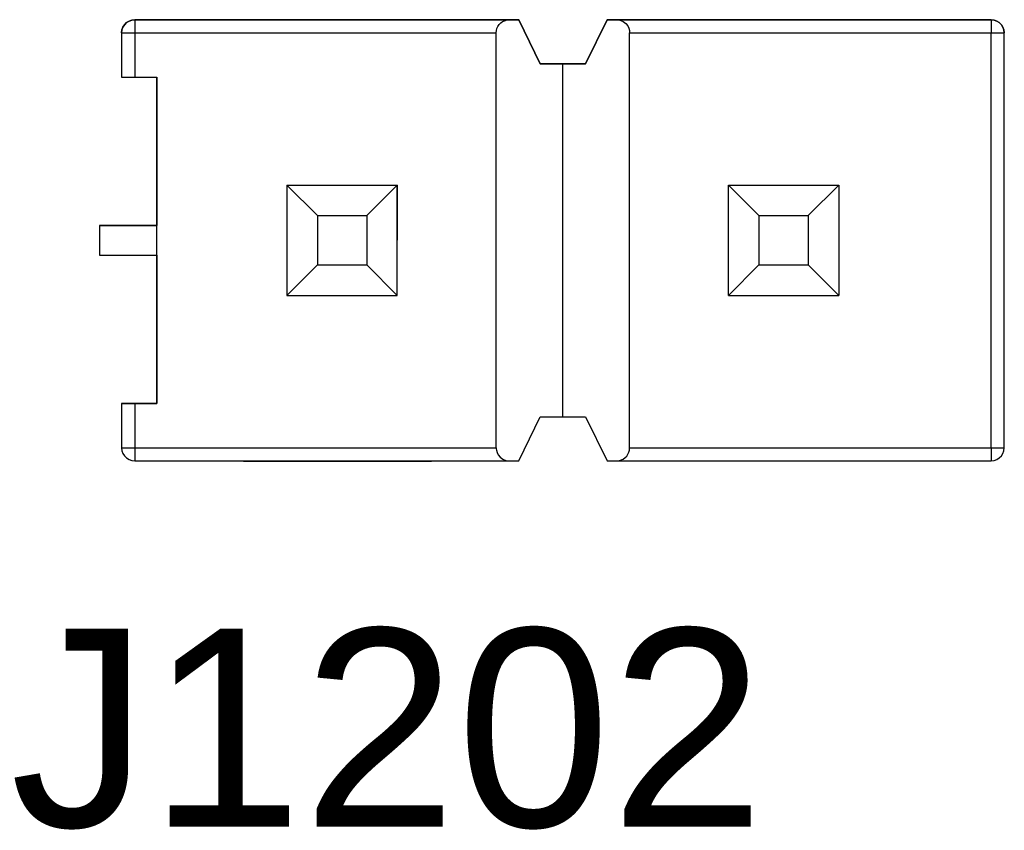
# Model space of a CAD drawing. Header units: inches. Extents: x 0 to 474, y -297 to 0.
# Tile 87 of 256: x 183.53 to 189.2, y -142.66 to -137.99. Entities that reach past the tile are written whole.
import ezdxf

# ---------------------------------------------------------------- set-up
doc = ezdxf.new("R2010")
doc.units = ezdxf.units.IN
doc.header["$MEASUREMENT"] = 0
doc.styles.add('Arial0', font='arial.ttf', dxfattribs={"height": 3.644212})

msp = doc.modelspace()

# ---------------------------------------------------------------- linework, layer by layer
at = {"color": 7, "true_color": 0xffffff}
for p, q in [((184.1368, -138.0188), (184.1278, -138.0328)), ((184.1278, -138.0328), (184.1368, -138.0188)), ((184.1488, -138.0068), (184.1368, -138.0188)), ((184.1368, -138.0188), (184.1488, -138.0068)), ((184.1628, -137.9978), (184.1488, -138.0068)), ((184.1488, -138.0068), (184.1628, -137.9978)), ((184.1788, -137.9918), (184.1628, -137.9978)), ((184.1628, -137.9978), (184.1788, -137.9918)), ((184.1958, -137.9898), (184.1788, -137.9918)), ((184.1788, -137.9918), (184.1958, -137.9898)), ((186.4058, -137.9898), (184.1958, -137.9898)), ((184.1958, -137.9898), (186.3518, -137.9898)), ((184.1958, -137.9898), (184.1958, -137.9918)), ((184.1958, -137.9918), (184.1958, -137.9978)), ((184.1958, -137.9978), (184.1958, -138.0068)), ((184.1958, -138.0068), (184.1958, -138.0188)), ((184.1958, -138.0188), (184.1958, -138.0328)), ((186.2858, -138.0288), (186.2928, -138.0178)), ((186.2928, -138.0178), (186.3018, -138.0088)), ((186.3018, -138.0088), (186.3128, -138.0008)), ((186.3128, -138.0008), (186.3288, -137.9938)), ((186.3288, -137.9938), (186.3398, -137.9908)), ((186.3398, -137.9908), (186.3518, -137.9898)), ((186.3518, -137.9898), (186.4058, -137.9898)), ((186.5298, -138.2438), (186.4058, -137.9898)), ((186.4058, -137.9898), (186.5298, -138.2438)), ((186.9138, -137.9898), (186.7898, -138.2438)), ((186.7898, -138.2438), (186.9138, -137.9898)), ((189.1238, -137.9898), (186.9138, -137.9898)), ((186.9138, -137.9898), (186.9678, -137.9898)), ((186.9678, -137.9898), (189.1238, -137.9898)), ((186.9678, -137.9898), (186.9878, -137.9928)), ((186.9878, -137.9928), (187.0058, -137.9998)), ((187.0058, -137.9998), (187.0218, -138.0118)), ((187.0218, -138.0118), (187.0328, -138.0258)), ((189.1408, -137.9918), (189.1238, -137.9898)), ((189.1238, -137.9898), (189.1238, -137.9918)), ((189.1238, -137.9898), (189.1408, -137.9918)), ((189.1238, -137.9918), (189.1238, -137.9978)), ((189.1238, -137.9978), (189.1238, -138.0068)), ((189.1238, -138.0068), (189.1238, -138.0188)), ((189.1238, -138.0188), (189.1238, -138.0328)), ((189.1568, -137.9978), (189.1408, -137.9918)), ((189.1408, -137.9918), (189.1568, -137.9978)), ((189.1708, -138.0068), (189.1568, -137.9978)), ((189.1568, -137.9978), (189.1708, -138.0068)), ((189.1828, -138.0188), (189.1708, -138.0068)), ((189.1708, -138.0068), (189.1828, -138.0188)), ((189.1918, -138.0328), (189.1828, -138.0188)), ((189.1828, -138.0188), (189.1918, -138.0328)), ((184.1218, -138.0488), (184.1198, -138.0658)), ((184.1198, -138.0658), (184.1218, -138.0488)), ((184.1198, -138.0658), (184.1198, -138.3198)), ((184.1198, -138.0658), (184.1198, -138.3198)), ((184.1198, -138.0658), (184.1218, -138.0658)), ((184.1278, -138.0328), (184.1218, -138.0488)), ((184.1218, -138.0488), (184.1278, -138.0328)), ((184.1218, -138.0658), (184.1278, -138.0658)), ((184.1278, -138.0658), (184.1368, -138.0658)), ((184.1368, -138.0658), (184.1488, -138.0658)), ((184.1488, -138.0658), (184.1628, -138.0658)), ((184.1628, -138.0658), (184.1788, -138.0658)), ((184.1788, -138.0658), (184.1958, -138.0658)), ((184.1958, -138.0328), (184.1958, -138.0488)), ((184.1958, -138.0488), (184.1958, -138.0658)), ((184.1958, -138.0658), (184.1958, -138.3198)), ((184.1958, -138.0658), (186.2758, -138.0658)), ((186.2758, -138.0658), (186.2768, -138.0528)), ((186.2758, -140.4538), (186.2758, -138.0658)), ((186.2768, -138.0528), (186.2798, -138.0408)), ((186.2798, -138.0408), (186.2858, -138.0288)), ((187.0328, -138.0258), (187.0388, -138.0388)), ((187.0388, -138.0388), (187.0428, -138.0518)), ((187.0428, -138.0518), (187.0438, -138.0588)), ((187.0438, -138.0588), (187.0438, -138.0658)), ((187.0438, -140.4538), (187.0438, -138.0658)), ((187.0438, -138.0658), (189.1238, -138.0658)), ((189.1238, -138.0328), (189.1238, -138.0488)), ((189.1238, -138.0488), (189.1238, -138.0658)), ((189.1238, -138.0658), (189.1408, -138.0658)), ((189.1238, -140.4538), (189.1238, -138.0658)), ((189.1408, -138.0658), (189.1568, -138.0658)), ((189.1568, -138.0658), (189.1708, -138.0658)), ((189.1708, -138.0658), (189.1828, -138.0658)), ((189.1828, -138.0658), (189.1918, -138.0658)), ((189.1978, -138.0488), (189.1918, -138.0328)), ((189.1918, -138.0328), (189.1978, -138.0488)), ((189.1918, -138.0658), (189.1978, -138.0658)), ((189.1998, -138.0658), (189.1978, -138.0488)), ((189.1978, -138.0488), (189.1998, -138.0658)), ((189.1978, -138.0658), (189.1998, -138.0658)), ((189.1998, -140.4538), (189.1998, -138.0658)), ((189.1998, -140.4538), (189.1998, -138.0658)), ((186.7898, -138.2438), (186.5298, -138.2438)), ((186.5298, -138.2438), (186.6598, -138.2438)), ((186.6598, -138.2438), (186.7898, -138.2438)), ((186.6598, -140.2758), (186.6598, -138.2438)), ((184.1198, -138.3198), (184.3228, -138.3198)), ((184.1198, -138.3198), (184.1218, -138.3198)), ((184.1218, -138.3198), (184.1278, -138.3198)), ((184.1278, -138.3198), (184.1368, -138.3198)), ((184.1368, -138.3198), (184.1488, -138.3198)), ((184.1488, -138.3198), (184.1628, -138.3198)), ((184.1628, -138.3198), (184.1788, -138.3198)), ((184.1788, -138.3198), (184.1958, -138.3198)), ((184.1958, -138.3198), (184.3228, -138.3198)), ((184.3228, -138.3198), (184.3228, -139.1738)), ((184.3228, -140.1998), (184.3228, -138.3198)), ((185.0718, -138.9418), (185.2478, -139.1178)), ((185.0718, -138.9418), (185.7068, -138.9418)), ((185.0718, -138.9418), (185.0718, -139.5768)), ((185.5308, -139.1178), (185.7068, -138.9418)), ((185.7068, -139.5768), (185.7078, -138.9418)), ((185.7068, -138.9418), (185.7078, -138.9418)), ((185.7068, -139.5768), (185.7068, -138.9418)), ((187.6118, -138.9418), (187.7878, -139.1178)), ((187.6118, -139.5768), (187.6118, -138.9418)), ((187.6118, -138.9418), (188.2468, -138.9418)), ((188.0708, -139.1178), (188.2468, -138.9418)), ((188.2468, -138.9418), (188.2468, -139.5768)), ((188.2468, -138.9428), (188.2478, -138.9428)), ((188.2478, -138.9428), (188.2478, -139.5778)), ((185.2478, -139.1178), (185.5308, -139.1178)), ((185.2478, -139.1178), (185.2478, -139.4008)), ((185.5308, -139.1178), (185.5308, -139.4008)), ((187.7878, -139.1178), (188.0708, -139.1178)), ((187.7878, -139.1178), (187.7878, -139.4008)), ((188.0708, -139.1178), (188.0708, -139.4008)), ((184.3228, -139.1738), (183.9928, -139.1738)), ((183.9928, -139.1738), (183.9928, -139.3458)), ((183.9928, -139.1738), (184.3228, -139.1738)), ((183.9928, -139.1738), (183.9928, -139.3458)), ((183.9928, -139.3458), (184.3228, -139.3458)), ((183.9928, -139.3458), (184.3228, -139.3458)), ((184.3228, -139.3458), (184.3228, -140.1998)), ((185.0718, -139.5768), (185.2478, -139.4008)), ((185.2478, -139.4008), (185.5308, -139.4008)), ((185.5308, -139.4008), (185.7068, -139.5768)), ((187.6118, -139.5768), (187.7878, -139.4008)), ((187.7878, -139.4008), (188.0708, -139.4008)), ((188.0708, -139.4008), (188.2468, -139.5768)), ((185.0718, -139.5768), (185.7068, -139.5768)), ((185.0728, -139.5768), (185.0728, -139.5768)), ((185.0728, -139.5768), (185.7068, -139.5768)), ((187.6118, -139.5768), (187.6118, -139.5778)), ((187.6118, -139.5768), (188.2468, -139.5768)), ((187.6118, -139.5778), (188.2478, -139.5778)), ((184.3228, -140.1998), (184.1198, -140.1998)), ((184.1198, -140.1998), (184.1198, -140.4538)), ((184.1198, -140.1998), (184.1198, -140.4538)), ((184.1198, -140.1998), (184.1218, -140.1998)), ((184.1218, -140.1998), (184.1278, -140.1998)), ((184.1278, -140.1998), (184.1368, -140.1998)), ((184.1368, -140.1998), (184.1488, -140.1998)), ((184.1488, -140.1998), (184.1628, -140.1998)), ((184.1628, -140.1998), (184.1788, -140.1998)), ((184.1788, -140.1998), (184.1958, -140.1998)), ((184.1958, -140.1998), (184.3228, -140.1998)), ((184.1958, -140.1998), (184.1958, -140.4538)), ((186.4058, -140.5298), (186.5298, -140.2758)), ((186.4058, -140.5298), (186.5298, -140.2758)), ((186.5298, -140.2758), (186.7898, -140.2758)), ((186.5298, -140.2758), (186.6598, -140.2758)), ((186.6598, -140.2758), (186.7898, -140.2758)), ((186.7898, -140.2758), (186.9138, -140.5298)), ((186.7898, -140.2758), (186.9138, -140.5298)), ((184.1198, -140.4538), (184.1218, -140.4708)), ((184.1198, -140.4538), (184.1218, -140.4708)), ((184.1198, -140.4538), (184.1218, -140.4538)), ((184.1218, -140.4538), (184.1278, -140.4538)), ((184.1278, -140.4538), (184.1368, -140.4538)), ((184.1368, -140.4538), (184.1488, -140.4538)), ((184.1488, -140.4538), (184.1628, -140.4538)), ((184.1628, -140.4538), (184.1788, -140.4538)), ((184.1788, -140.4538), (184.1958, -140.4538)), ((184.1958, -140.4538), (184.1958, -140.4708)), ((184.1958, -140.4538), (186.2758, -140.4538)), ((186.2758, -140.4538), (186.2758, -140.4608)), ((186.2758, -140.4608), (186.2768, -140.4678)), ((187.0428, -140.4668), (187.0438, -140.4538)), ((187.0438, -140.4538), (189.1238, -140.4538)), ((189.1238, -140.4538), (189.1238, -140.4708)), ((189.1238, -140.4538), (189.1408, -140.4538)), ((189.1408, -140.4538), (189.1568, -140.4538)), ((189.1568, -140.4538), (189.1708, -140.4538)), ((189.1708, -140.4538), (189.1828, -140.4538)), ((189.1828, -140.4538), (189.1918, -140.4538)), ((189.1918, -140.4538), (189.1978, -140.4538)), ((189.1978, -140.4708), (189.1998, -140.4538)), ((189.1978, -140.4538), (189.1998, -140.4538)), ((189.1978, -140.4708), (189.1998, -140.4538)), ((184.1218, -140.4708), (184.1278, -140.4868)), ((184.1218, -140.4708), (184.1278, -140.4868)), ((184.1278, -140.4868), (184.1368, -140.5008)), ((184.1278, -140.4868), (184.1368, -140.5008)), ((184.1368, -140.5008), (184.1488, -140.5128)), ((184.1368, -140.5008), (184.1488, -140.5128)), ((184.1488, -140.5128), (184.1628, -140.5218)), ((184.1488, -140.5128), (184.1628, -140.5218)), ((184.1958, -140.4708), (184.1958, -140.4868)), ((184.1958, -140.4868), (184.1958, -140.5008)), ((184.1958, -140.5008), (184.1958, -140.5128)), ((184.1958, -140.5128), (184.1958, -140.5218)), ((186.2768, -140.4678), (186.2808, -140.4808)), ((186.2808, -140.4808), (186.2868, -140.4938)), ((186.2868, -140.4938), (186.2978, -140.5078)), ((186.2978, -140.5078), (186.3138, -140.5198)), ((187.0068, -140.5188), (187.0178, -140.5108)), ((187.0178, -140.5108), (187.0268, -140.5018)), ((187.0268, -140.5018), (187.0338, -140.4908)), ((187.0338, -140.4908), (187.0398, -140.4788)), ((187.0398, -140.4788), (187.0428, -140.4668)), ((189.1238, -140.4708), (189.1238, -140.4868)), ((189.1238, -140.4868), (189.1238, -140.5008)), ((189.1238, -140.5008), (189.1238, -140.5128)), ((189.1238, -140.5128), (189.1238, -140.5218)), ((189.1568, -140.5218), (189.1708, -140.5128)), ((189.1568, -140.5218), (189.1708, -140.5128)), ((189.1708, -140.5128), (189.1828, -140.5008)), ((189.1708, -140.5128), (189.1828, -140.5008)), ((189.1828, -140.5008), (189.1918, -140.4868)), ((189.1828, -140.5008), (189.1918, -140.4868)), ((189.1918, -140.4868), (189.1978, -140.4708)), ((189.1918, -140.4868), (189.1978, -140.4708)), ((184.1628, -140.5218), (184.1788, -140.5278)), ((184.1628, -140.5218), (184.1788, -140.5278)), ((184.1788, -140.5278), (184.1958, -140.5298)), ((184.1788, -140.5278), (184.1958, -140.5298)), ((184.1958, -140.5218), (184.1958, -140.5278)), ((184.1958, -140.5278), (184.1958, -140.5298)), ((184.1958, -140.5298), (184.8218, -140.5308)), ((184.1958, -140.5298), (186.3518, -140.5298)), ((184.8218, -140.5308), (186.3518, -140.5298)), ((184.8218, -140.5298), (184.8218, -140.5308)), ((184.8218, -140.5308), (185.9028, -140.5308)), ((185.9028, -140.5298), (185.9028, -140.5308)), ((186.3138, -140.5198), (186.3318, -140.5268)), ((186.3318, -140.5268), (186.3518, -140.5298)), ((186.3518, -140.5298), (186.4058, -140.5298)), ((186.3518, -140.5298), (186.4058, -140.5298)), ((186.9138, -140.5298), (189.1238, -140.5298)), ((186.9138, -140.5298), (186.9678, -140.5298)), ((186.9678, -140.5298), (186.9798, -140.5288)), ((186.9678, -140.5298), (189.1238, -140.5298)), ((186.9798, -140.5288), (186.9908, -140.5258)), ((186.9908, -140.5258), (187.0068, -140.5188)), ((189.1238, -140.5218), (189.1238, -140.5278)), ((189.1238, -140.5298), (189.1408, -140.5278)), ((189.1238, -140.5278), (189.1238, -140.5298)), ((189.1238, -140.5298), (189.1408, -140.5278)), ((189.1408, -140.5278), (189.1568, -140.5218)), ((189.1408, -140.5278), (189.1568, -140.5218))]:
    msp.add_line(p, q, dxfattribs=at)
at = {"color": 18, "true_color": 0x000000}
for p, q in [((184.1368, -138.0188), (184.1278, -138.0328)), ((184.1278, -138.0328), (184.1368, -138.0188)), ((184.1488, -138.0068), (184.1368, -138.0188)), ((184.1368, -138.0188), (184.1488, -138.0068)), ((184.1628, -137.9978), (184.1488, -138.0068)), ((184.1488, -138.0068), (184.1628, -137.9978)), ((184.1788, -137.9918), (184.1628, -137.9978)), ((184.1628, -137.9978), (184.1788, -137.9918)), ((184.1958, -137.9898), (184.1788, -137.9918)), ((184.1788, -137.9918), (184.1958, -137.9898)), ((186.4058, -137.9898), (184.1958, -137.9898)), ((184.1958, -137.9898), (186.3518, -137.9898)), ((184.1958, -137.9898), (184.1958, -137.9918)), ((184.1958, -137.9918), (184.1958, -137.9978)), ((184.1958, -137.9978), (184.1958, -138.0068)), ((184.1958, -138.0068), (184.1958, -138.0188)), ((184.1958, -138.0188), (184.1958, -138.0328)), ((186.2858, -138.0288), (186.2928, -138.0178)), ((186.2928, -138.0178), (186.3018, -138.0088)), ((186.3018, -138.0088), (186.3128, -138.0008)), ((186.3128, -138.0008), (186.3288, -137.9938)), ((186.3288, -137.9938), (186.3398, -137.9908)), ((186.3398, -137.9908), (186.3518, -137.9898)), ((186.3518, -137.9898), (186.4058, -137.9898)), ((186.5298, -138.2438), (186.4058, -137.9898)), ((186.4058, -137.9898), (186.5298, -138.2438)), ((186.9138, -137.9898), (186.7898, -138.2438)), ((186.7898, -138.2438), (186.9138, -137.9898)), ((189.1238, -137.9898), (186.9138, -137.9898)), ((186.9138, -137.9898), (186.9678, -137.9898)), ((186.9678, -137.9898), (189.1238, -137.9898)), ((186.9678, -137.9898), (186.9878, -137.9928)), ((186.9878, -137.9928), (187.0058, -137.9998)), ((187.0058, -137.9998), (187.0218, -138.0118)), ((187.0218, -138.0118), (187.0328, -138.0258)), ((189.1408, -137.9918), (189.1238, -137.9898)), ((189.1238, -137.9898), (189.1238, -137.9918)), ((189.1238, -137.9898), (189.1408, -137.9918)), ((189.1238, -137.9918), (189.1238, -137.9978)), ((189.1238, -137.9978), (189.1238, -138.0068)), ((189.1238, -138.0068), (189.1238, -138.0188)), ((189.1238, -138.0188), (189.1238, -138.0328)), ((189.1568, -137.9978), (189.1408, -137.9918)), ((189.1408, -137.9918), (189.1568, -137.9978)), ((189.1708, -138.0068), (189.1568, -137.9978)), ((189.1568, -137.9978), (189.1708, -138.0068)), ((189.1828, -138.0188), (189.1708, -138.0068)), ((189.1708, -138.0068), (189.1828, -138.0188)), ((189.1918, -138.0328), (189.1828, -138.0188)), ((189.1828, -138.0188), (189.1918, -138.0328)), ((184.1218, -138.0488), (184.1198, -138.0658)), ((184.1198, -138.0658), (184.1218, -138.0488)), ((184.1198, -138.0658), (184.1198, -138.3198)), ((184.1198, -138.0658), (184.1198, -138.3198)), ((184.1198, -138.0658), (184.1218, -138.0658)), ((184.1278, -138.0328), (184.1218, -138.0488)), ((184.1218, -138.0488), (184.1278, -138.0328)), ((184.1218, -138.0658), (184.1278, -138.0658)), ((184.1278, -138.0658), (184.1368, -138.0658)), ((184.1368, -138.0658), (184.1488, -138.0658)), ((184.1488, -138.0658), (184.1628, -138.0658)), ((184.1628, -138.0658), (184.1788, -138.0658)), ((184.1788, -138.0658), (184.1958, -138.0658)), ((184.1958, -138.0328), (184.1958, -138.0488)), ((184.1958, -138.0488), (184.1958, -138.0658)), ((184.1958, -138.0658), (184.1958, -138.3198)), ((184.1958, -138.0658), (186.2758, -138.0658)), ((186.2758, -138.0658), (186.2768, -138.0528)), ((186.2758, -140.4538), (186.2758, -138.0658)), ((186.2768, -138.0528), (186.2798, -138.0408)), ((186.2798, -138.0408), (186.2858, -138.0288)), ((187.0328, -138.0258), (187.0388, -138.0388)), ((187.0388, -138.0388), (187.0428, -138.0518)), ((187.0428, -138.0518), (187.0438, -138.0588)), ((187.0438, -138.0588), (187.0438, -138.0658)), ((187.0438, -140.4538), (187.0438, -138.0658)), ((187.0438, -138.0658), (189.1238, -138.0658)), ((189.1238, -138.0328), (189.1238, -138.0488)), ((189.1238, -138.0488), (189.1238, -138.0658)), ((189.1238, -138.0658), (189.1408, -138.0658)), ((189.1238, -140.4538), (189.1238, -138.0658)), ((189.1408, -138.0658), (189.1568, -138.0658)), ((189.1568, -138.0658), (189.1708, -138.0658)), ((189.1708, -138.0658), (189.1828, -138.0658)), ((189.1828, -138.0658), (189.1918, -138.0658)), ((189.1978, -138.0488), (189.1918, -138.0328)), ((189.1918, -138.0328), (189.1978, -138.0488)), ((189.1918, -138.0658), (189.1978, -138.0658)), ((189.1998, -138.0658), (189.1978, -138.0488)), ((189.1978, -138.0488), (189.1998, -138.0658)), ((189.1978, -138.0658), (189.1998, -138.0658)), ((189.1998, -140.4538), (189.1998, -138.0658)), ((189.1998, -140.4538), (189.1998, -138.0658)), ((186.7898, -138.2438), (186.5298, -138.2438)), ((186.5298, -138.2438), (186.6598, -138.2438)), ((186.6598, -138.2438), (186.7898, -138.2438)), ((186.6598, -140.2758), (186.6598, -138.2438)), ((184.1198, -138.3198), (184.3228, -138.3198)), ((184.1198, -138.3198), (184.1218, -138.3198)), ((184.1218, -138.3198), (184.1278, -138.3198)), ((184.1278, -138.3198), (184.1368, -138.3198)), ((184.1368, -138.3198), (184.1488, -138.3198)), ((184.1488, -138.3198), (184.1628, -138.3198)), ((184.1628, -138.3198), (184.1788, -138.3198)), ((184.1788, -138.3198), (184.1958, -138.3198)), ((184.1958, -138.3198), (184.3228, -138.3198)), ((184.3228, -138.3198), (184.3228, -139.1738)), ((184.3228, -140.1998), (184.3228, -138.3198)), ((185.0718, -138.9418), (185.2478, -139.1178)), ((185.0718, -138.9418), (185.7068, -138.9418)), ((185.0718, -138.9418), (185.0718, -139.5768)), ((185.5308, -139.1178), (185.7068, -138.9418)), ((185.7068, -139.5768), (185.7078, -138.9418)), ((185.7068, -138.9418), (185.7078, -138.9418)), ((185.7068, -139.5768), (185.7068, -138.9418)), ((187.6118, -138.9418), (187.7878, -139.1178)), ((187.6118, -139.5768), (187.6118, -138.9418)), ((187.6118, -138.9418), (188.2468, -138.9418)), ((188.0708, -139.1178), (188.2468, -138.9418)), ((188.2468, -138.9418), (188.2468, -139.5768)), ((188.2468, -138.9428), (188.2478, -138.9428)), ((188.2478, -138.9428), (188.2478, -139.5778)), ((185.2478, -139.1178), (185.5308, -139.1178)), ((185.2478, -139.1178), (185.2478, -139.4008)), ((185.5308, -139.1178), (185.5308, -139.4008)), ((187.7878, -139.1178), (188.0708, -139.1178)), ((187.7878, -139.1178), (187.7878, -139.4008)), ((188.0708, -139.1178), (188.0708, -139.4008)), ((184.3228, -139.1738), (183.9928, -139.1738)), ((183.9928, -139.1738), (183.9928, -139.3458)), ((183.9928, -139.1738), (184.3228, -139.1738)), ((183.9928, -139.1738), (183.9928, -139.3458)), ((183.9928, -139.3458), (184.3228, -139.3458)), ((183.9928, -139.3458), (184.3228, -139.3458)), ((184.3228, -139.3458), (184.3228, -140.1998)), ((185.0718, -139.5768), (185.2478, -139.4008)), ((185.2478, -139.4008), (185.5308, -139.4008)), ((185.5308, -139.4008), (185.7068, -139.5768)), ((187.6118, -139.5768), (187.7878, -139.4008)), ((187.7878, -139.4008), (188.0708, -139.4008)), ((188.0708, -139.4008), (188.2468, -139.5768)), ((185.0718, -139.5768), (185.7068, -139.5768)), ((185.0728, -139.5768), (185.0728, -139.5768)), ((185.0728, -139.5768), (185.7068, -139.5768)), ((187.6118, -139.5768), (187.6118, -139.5778)), ((187.6118, -139.5768), (188.2468, -139.5768)), ((187.6118, -139.5778), (188.2478, -139.5778)), ((184.3228, -140.1998), (184.1198, -140.1998)), ((184.1198, -140.1998), (184.1198, -140.4538)), ((184.1198, -140.1998), (184.1198, -140.4538)), ((184.1198, -140.1998), (184.1218, -140.1998)), ((184.1218, -140.1998), (184.1278, -140.1998)), ((184.1278, -140.1998), (184.1368, -140.1998)), ((184.1368, -140.1998), (184.1488, -140.1998)), ((184.1488, -140.1998), (184.1628, -140.1998)), ((184.1628, -140.1998), (184.1788, -140.1998)), ((184.1788, -140.1998), (184.1958, -140.1998)), ((184.1958, -140.1998), (184.3228, -140.1998)), ((184.1958, -140.1998), (184.1958, -140.4538)), ((186.4058, -140.5298), (186.5298, -140.2758)), ((186.4058, -140.5298), (186.5298, -140.2758)), ((186.5298, -140.2758), (186.7898, -140.2758)), ((186.5298, -140.2758), (186.6598, -140.2758)), ((186.6598, -140.2758), (186.7898, -140.2758)), ((186.7898, -140.2758), (186.9138, -140.5298)), ((186.7898, -140.2758), (186.9138, -140.5298)), ((184.1198, -140.4538), (184.1218, -140.4708)), ((184.1198, -140.4538), (184.1218, -140.4708)), ((184.1198, -140.4538), (184.1218, -140.4538)), ((184.1218, -140.4538), (184.1278, -140.4538)), ((184.1278, -140.4538), (184.1368, -140.4538)), ((184.1368, -140.4538), (184.1488, -140.4538)), ((184.1488, -140.4538), (184.1628, -140.4538)), ((184.1628, -140.4538), (184.1788, -140.4538)), ((184.1788, -140.4538), (184.1958, -140.4538)), ((184.1958, -140.4538), (184.1958, -140.4708)), ((184.1958, -140.4538), (186.2758, -140.4538)), ((186.2758, -140.4538), (186.2758, -140.4608)), ((186.2758, -140.4608), (186.2768, -140.4678)), ((187.0428, -140.4668), (187.0438, -140.4538)), ((187.0438, -140.4538), (189.1238, -140.4538)), ((189.1238, -140.4538), (189.1238, -140.4708)), ((189.1238, -140.4538), (189.1408, -140.4538)), ((189.1408, -140.4538), (189.1568, -140.4538)), ((189.1568, -140.4538), (189.1708, -140.4538)), ((189.1708, -140.4538), (189.1828, -140.4538)), ((189.1828, -140.4538), (189.1918, -140.4538)), ((189.1918, -140.4538), (189.1978, -140.4538)), ((189.1978, -140.4708), (189.1998, -140.4538)), ((189.1978, -140.4538), (189.1998, -140.4538)), ((189.1978, -140.4708), (189.1998, -140.4538)), ((184.1218, -140.4708), (184.1278, -140.4868)), ((184.1218, -140.4708), (184.1278, -140.4868)), ((184.1278, -140.4868), (184.1368, -140.5008)), ((184.1278, -140.4868), (184.1368, -140.5008)), ((184.1368, -140.5008), (184.1488, -140.5128)), ((184.1368, -140.5008), (184.1488, -140.5128)), ((184.1488, -140.5128), (184.1628, -140.5218)), ((184.1488, -140.5128), (184.1628, -140.5218)), ((184.1958, -140.4708), (184.1958, -140.4868)), ((184.1958, -140.4868), (184.1958, -140.5008)), ((184.1958, -140.5008), (184.1958, -140.5128)), ((184.1958, -140.5128), (184.1958, -140.5218)), ((186.2768, -140.4678), (186.2808, -140.4808)), ((186.2808, -140.4808), (186.2868, -140.4938)), ((186.2868, -140.4938), (186.2978, -140.5078)), ((186.2978, -140.5078), (186.3138, -140.5198)), ((187.0068, -140.5188), (187.0178, -140.5108)), ((187.0178, -140.5108), (187.0268, -140.5018)), ((187.0268, -140.5018), (187.0338, -140.4908)), ((187.0338, -140.4908), (187.0398, -140.4788)), ((187.0398, -140.4788), (187.0428, -140.4668)), ((189.1238, -140.4708), (189.1238, -140.4868)), ((189.1238, -140.4868), (189.1238, -140.5008)), ((189.1238, -140.5008), (189.1238, -140.5128)), ((189.1238, -140.5128), (189.1238, -140.5218)), ((189.1568, -140.5218), (189.1708, -140.5128)), ((189.1568, -140.5218), (189.1708, -140.5128)), ((189.1708, -140.5128), (189.1828, -140.5008)), ((189.1708, -140.5128), (189.1828, -140.5008)), ((189.1828, -140.5008), (189.1918, -140.4868)), ((189.1828, -140.5008), (189.1918, -140.4868)), ((189.1918, -140.4868), (189.1978, -140.4708)), ((189.1918, -140.4868), (189.1978, -140.4708)), ((184.1628, -140.5218), (184.1788, -140.5278)), ((184.1628, -140.5218), (184.1788, -140.5278)), ((184.1788, -140.5278), (184.1958, -140.5298)), ((184.1788, -140.5278), (184.1958, -140.5298)), ((184.1958, -140.5218), (184.1958, -140.5278)), ((184.1958, -140.5278), (184.1958, -140.5298)), ((184.1958, -140.5298), (184.8218, -140.5308)), ((184.1958, -140.5298), (186.3518, -140.5298)), ((184.8218, -140.5308), (186.3518, -140.5298)), ((184.8218, -140.5298), (184.8218, -140.5308)), ((184.8218, -140.5308), (185.9028, -140.5308)), ((185.9028, -140.5298), (185.9028, -140.5308)), ((186.3138, -140.5198), (186.3318, -140.5268)), ((186.3318, -140.5268), (186.3518, -140.5298)), ((186.3518, -140.5298), (186.4058, -140.5298)), ((186.3518, -140.5298), (186.4058, -140.5298)), ((186.9138, -140.5298), (189.1238, -140.5298)), ((186.9138, -140.5298), (186.9678, -140.5298)), ((186.9678, -140.5298), (186.9798, -140.5288)), ((186.9678, -140.5298), (189.1238, -140.5298)), ((186.9798, -140.5288), (186.9908, -140.5258)), ((186.9908, -140.5258), (187.0068, -140.5188)), ((189.1238, -140.5218), (189.1238, -140.5278)), ((189.1238, -140.5298), (189.1408, -140.5278)), ((189.1238, -140.5278), (189.1238, -140.5298)), ((189.1238, -140.5298), (189.1408, -140.5278)), ((189.1408, -140.5278), (189.1568, -140.5218)), ((189.1408, -140.5278), (189.1568, -140.5218))]:
    msp.add_line(p, q, dxfattribs=at)

# ---------------------------------------------------------------- texts
at = {"color": 18, "true_color": 0x000000, "style": 'Arial0'}
msp.add_text('J1202', height=1.14043, dxfattribs=at).set_placement((183.4793, -142.6357))

doc.saveas('drawing.dxf')
